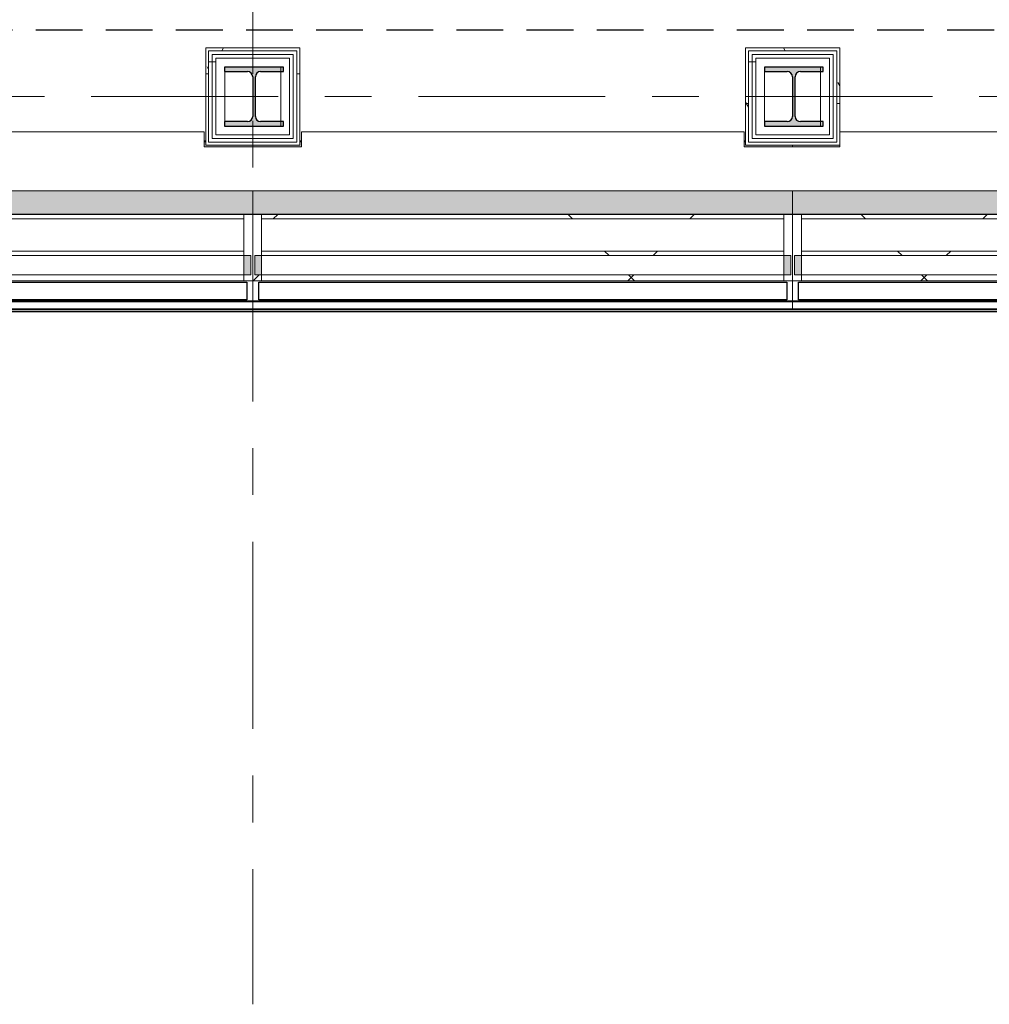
# Model space of a CAD drawing. Extents: x 2744 to 57639, y 3641 to 38820.
# Tile 36 of 179: x 14725 to 18018, y 16247 to 19589. Entities that reach past the tile are written whole.
import ezdxf

# ---------------------------------------------------------------- set-up
doc = ezdxf.new("R2010")
doc.units = 0
doc.header["$LTSCALE"] = 50
doc.linetypes.add('HIDDEN2', pattern=[4.7625, 3.175, -1.5875])
doc.linetypes.add('stramien', pattern=[22.225, 12.7, -3.175, 3.175, -3.175])
doc.layers.get('0').update_dxf_attribs({"linetype": 'CONTINUOUS'})
for name, color, linetype, lineweight in [('A-GLAZ', 8, 'CONTINUOUS', 25), ('A-WALL', 8, 'CONTINUOUS', 25), ('A-WALL-MBNI', 8, 'CONTINUOUS', 25), ('A-WALL-PATT', 8, 'CONTINUOUS', 50), ('I-WALL', 8, 'CONTINUOUS', 25), ('S-COLS', 8, 'CONTINUOUS', 18), ('S-GRID', 8, 'CONTINUOUS', 18)]:
    doc.layers.add(name, color=color, linetype=linetype, lineweight=lineweight)
pattern_1 = [(0, (0, 0), (406.4, 101.6), [33.528, -271.272, 33.528, -271.272, -1625.6]), (0, (0, 0), (406.4, 101.6), [-609.6, 33.528, -576.072, 33.528, -271.272, -711.2]), (0, (0, 0), (406.4, 101.6), [-1524, 33.528, -169.672, 33.528, -474.472]), (120, (152.4, 50.8), (-291.1882, 301.15272), [33.528, -271.272, 33.528, -271.272, -1625.6]), (120, (152.4, 50.8), (-291.1882, 301.15272), [-609.6, 33.528, -576.072, 33.528, -271.272, -711.2]), (120, (152.4, 50.8), (-291.1882, 301.15272), [-1524, 33.528, -169.672, 33.528, -474.472]), (240, (203.2, 254), (-115.2118, -402.75272), [33.528, -271.272, 33.528, -271.272, -1625.6]), (240, (203.2, 254), (-115.2118, -402.75272), [-609.6, 33.528, -576.072, 33.528, -271.272, -711.2]), (240, (203.2, 254), (-115.2118, -402.75272), [-1524, 33.528, -169.672, 33.528, -474.472])]
pattern_2 = [(0, (17189.93, 19095.7), (0, 500), []), (0, (17189.93, 19045.7), (0, 500), []), (0, (17189.93, 18995.7), (0, 500), []), (0, (17189.93, 18945.7), (0, 500), [])]
pattern_3 = [(0, (15356.6, 19095.7), (0, 500), []), (0, (15356.6, 19045.7), (0, 500), []), (0, (15356.6, 18995.7), (0, 500), []), (0, (15356.6, 18945.7), (0, 500), [])]
pattern_4 = [(45, (-18266.6, -18763.2), (-707.107, 707.107), []), (135, (-18266.6, -18763.2), (-707.107, -707.107), [])]
pattern_5 = [(45, (-16433.3, -18763.2), (-707.107, 707.107), []), (135, (-16433.3, -18763.2), (-707.107, -707.107), [])]
pattern_6 = [(45, (-14599.93, -18763.2), (-212.132, 212.132), [])]
pattern_7 = [(45, (-14599.9, -18763.2), (-707.107, 707.107), []), (135, (-14599.9, -18763.2), (-707.107, -707.107), [])]

# ---------------------------------------------------------------- blocks, each defined once
blk = doc.blocks.new('10844_ABT model nieuw_export 08-11-2012_rvt-1-Plotview 4e Verdieping - schaal 1 op 100')
at = {"layer": 'S-COLS', "lineweight": 5}
for points in [[(15420.8, 19228.2), (15620.8, 19228.2), (15620.8, 19243.2), (15543.3, 19243.2), (15530.5, 19248.5), (15525.3, 19261.2), (15525.3, 19395.2), (15530.5, 19407.9), (15543.3, 19413.2), (15620.8, 19413.2), (15620.8, 19428.2), (15420.8, 19428.2), (15420.8, 19413.2), (15498.3, 19413.2), (15511, 19407.9), (15516.3, 19395.2), (15516.3, 19261.2), (15511, 19248.5), (15498.3, 19243.2), (15420.8, 19243.2)], [(17253.8, 19228.2), (17453.8, 19228.2), (17453.8, 19243.2), (17376.3, 19243.2), (17363.5, 19248.5), (17358.3, 19261.2), (17358.3, 19395.2), (17363.5, 19407.9), (17376.3, 19413.2), (17453.8, 19413.2), (17453.8, 19428.2), (17253.8, 19428.2), (17253.8, 19413.2), (17331.3, 19413.2), (17344, 19407.9), (17349.3, 19395.2), (17349.3, 19261.2), (17344, 19248.5), (17331.3, 19243.2), (17253.8, 19243.2)]]:
    blk.add_hatch(color=256, dxfattribs=at).paths.add_polyline_path(points, flags=0)
at = {"layer": 'S-COLS', "color": 0, "lineweight": 25}
for p, q in [((15420.8, 19428.2), (15420.8, 19413.2)), ((15620.8, 19428.2), (15420.8, 19428.2)), ((15620.8, 19413.2), (15620.8, 19428.2)), ((17253.8, 19428.2), (17253.8, 19413.2)), ((17453.8, 19428.2), (17253.8, 19428.2)), ((17453.8, 19413.2), (17453.8, 19428.2)), ((15420.8, 19413.2), (15498.3, 19413.2)), ((15516.3, 19395.2), (15516.3, 19261.2)), ((15525.3, 19261.2), (15525.3, 19395.2)), ((15543.3, 19413.2), (15620.8, 19413.2)), ((17253.8, 19413.2), (17331.3, 19413.2)), ((17349.3, 19395.2), (17349.3, 19261.2)), ((17358.3, 19261.2), (17358.3, 19395.2)), ((17376.3, 19413.2), (17453.8, 19413.2)), ((15498.3, 19243.2), (15420.8, 19243.2)), ((15420.8, 19243.2), (15420.8, 19228.2)), ((15420.8, 19228.2), (15620.8, 19228.2)), ((15620.8, 19243.2), (15543.3, 19243.2)), ((15620.8, 19228.2), (15620.8, 19243.2)), ((17331.3, 19243.2), (17253.8, 19243.2)), ((17253.8, 19243.2), (17253.8, 19228.2)), ((17253.8, 19228.2), (17453.8, 19228.2)), ((17453.8, 19243.2), (17376.3, 19243.2)), ((17453.8, 19228.2), (17453.8, 19243.2))]:
    blk.add_line(p, q, dxfattribs=at)
for centre, start, end in [((15498.3, 19395.2), 0, 90), ((15543.3, 19395.2), 90, 180), ((17331.3, 19395.2), 0, 90), ((17376.3, 19395.2), 90, 180), ((15498.3, 19261.2), 270, 0), ((15543.3, 19261.2), 180, 270), ((17331.3, 19261.2), 270, 0), ((17376.3, 19261.2), 180, 270)]:
    blk.add_arc(centre, 18, start, end, dxfattribs=at)
blk = doc.blocks.new('28_KA_prefab betonnen borstwering vierde verdieping oostgevel - 28_KA_prefab betonnen borstwering vierde verdieping oostgevel-10146947-Plotview 4e Verdieping - schaal 1 op 100')
at = {"layer": 'A-WALL-PATT', "lineweight": 25}
h = blk.add_hatch(color=256, dxfattribs=at)
h.paths.add_polyline_path([(31916.6, 18928.2), (31916.6, 19008.2), (30183.2, 19008.2), (30183.2, 18929.2), (26516.6, 18929.2), (26516.6, 18929.2), (24683.3, 18929.2), (24683.2, 18929.2), (22849.9, 18929.2), (22849.9, 18929.2), (21016.6, 18929.2), (21016.6, 18929.2), (19183.3, 18929.2), (19183.2, 18929.2), (17349.9, 18929.2), (17349.9, 18929.2), (15516.6, 18929.2), (15516.6, 18929.2), (13683.3, 18929.2), (13683.2, 18929.2), (11849.9, 18929.2), (11849.9, 18929.2), (10016.6, 18929.2), (10016.6, 18929.2), (8183.3, 18929.2), (8183.2, 18929.2), (6349.9, 18929.2), (6349.9, 18929.2), (4516.6, 18929.2), (4515.8, 19163.2), (4366.6, 19163.2), (4366.6, 18948.2), (4516.6, 18948.2), (4516.6, 18928.2), (31689.3, 18928.2)], flags=0)
h.paths.add_polyline_path([(30278.3, 19158.2), (30348.3, 19158.2), (30348.3, 19178.2), (30343.3, 19178.2), (30343.3, 19163.2), (30183.2, 19163.2), (30183.2, 19158.2)], flags=0)
h.paths.add_polyline_path([(21016.6, 19158.2), (21016.6, 19158.2), (21016.6, 19163.2)], flags=0)
h.paths.add_polyline_path([(19183.2, 19158.2), (19183.3, 19158.2), (19183.2, 19163.2)], flags=0)
h.paths.add_polyline_path([(6349.9, 19158.2), (6349.9, 19158.2), (6349.9, 19163.2)], flags=0)
h.paths.add_polyline_path([(30018.3, 19174.2), (30023.3, 19174.2), (30023.3, 19178.2), (30018.3, 19178.2)], flags=0)
h.paths.add_polyline_path([(28514.9, 19174.2), (28514.9, 19178.2), (28509.9, 19178.2), (28509.9, 19174.2)], flags=0)
h.paths.add_polyline_path([(28184.9, 19174.2), (28189.9, 19174.2), (28189.9, 19178.2), (28184.9, 19178.2)], flags=0)
h.paths.add_polyline_path([(26356.6, 19174.2), (26356.6, 19178.2), (26351.6, 19178.2), (26351.6, 19174.2)], flags=0)
h.paths.add_polyline_path([(24848.3, 19174.2), (24848.3, 19178.2), (24843.3, 19178.2), (24843.3, 19174.2)], flags=0)
h.paths.add_polyline_path([(26681.6, 19174.2), (26681.6, 19178.2), (26676.6, 19178.2), (26676.6, 19174.2)], flags=0)
h.paths.add_polyline_path([(24518.3, 19174.2), (24523.3, 19174.2), (24523.3, 19178.2), (24518.3, 19178.2)], flags=0)
h.paths.add_polyline_path([(21176.6, 19174.2), (21181.6, 19174.2), (21181.6, 19178.2), (21176.6, 19178.2)], flags=0)
h.paths.add_polyline_path([(23014.9, 19174.2), (23014.9, 19178.2), (23009.9, 19178.2), (23009.9, 19174.2)], flags=0)
h.paths.add_polyline_path([(22689.9, 19174.2), (22689.9, 19178.2), (22684.9, 19178.2), (22684.9, 19174.2)], flags=0)
h.paths.add_polyline_path([(19018.3, 19174.2), (19023.3, 19174.2), (19023.3, 19178.2), (19018.3, 19178.2)], flags=0)
h.paths.add_polyline_path([(20851.6, 19174.2), (20856.6, 19174.2), (20856.6, 19178.2), (20851.6, 19178.2)], flags=0)
h.paths.add_polyline_path([(19348.3, 19174.2), (19348.3, 19178.2), (19343.3, 19178.2), (19343.3, 19174.2)], flags=0)
h.paths.add_polyline_path([(17189.9, 19174.2), (17189.9, 19178.2), (17184.9, 19178.2), (17184.9, 19174.2)], flags=0)
h.paths.add_polyline_path([(15676.6, 19174.2), (15681.6, 19174.2), (15681.6, 19178.2), (15676.6, 19178.2)], flags=0)
h.paths.add_polyline_path([(11689.9, 19174.2), (11689.9, 19178.2), (11684.9, 19178.2), (11684.9, 19174.2)], flags=0)
h.paths.add_polyline_path([(15351.6, 19174.2), (15356.6, 19174.2), (15356.6, 19178.2), (15351.6, 19178.2)], flags=0)
h.paths.add_polyline_path([(13848.3, 19174.2), (13848.3, 19178.2), (13843.3, 19178.2), (13843.3, 19174.2)], flags=0)
h.paths.add_polyline_path([(10181.6, 19174.2), (10181.6, 19178.2), (10176.6, 19178.2), (10176.6, 19174.2)], flags=0)
h.paths.add_polyline_path([(13523.3, 19174.2), (13523.3, 19178.2), (13518.3, 19178.2), (13518.3, 19174.2)], flags=0)
h.paths.add_polyline_path([(12014.9, 19174.2), (12014.9, 19178.2), (12009.9, 19178.2), (12009.9, 19174.2)], flags=0)
h.paths.add_polyline_path([(8348.3, 19174.2), (8348.3, 19178.2), (8343.3, 19178.2), (8343.3, 19174.2)], flags=0)
h.paths.add_polyline_path([(9856.6, 19174.2), (9856.6, 19178.2), (9851.6, 19178.2), (9851.6, 19174.2)], flags=0)
h.paths.add_polyline_path([(8023.3, 19174.2), (8023.3, 19178.2), (8018.3, 19178.2), (8018.3, 19174.2)], flags=0)
h.paths.add_polyline_path([(6189.9, 19174.2), (6189.9, 19178.2), (6184.9, 19178.2), (6184.9, 19174.2)], flags=0)
h.paths.add_polyline_path([(4681.6, 19174.2), (4681.6, 19178.2), (4676.6, 19178.2), (4676.6, 19174.2)], flags=0)
h.paths.add_polyline_path([(6514.9, 19174.2), (6514.9, 19178.2), (6509.9, 19178.2), (6509.9, 19174.2)], flags=0)
at = {"layer": 'A-WALL-MBNI'}
for p, q in [((15351.6, 19178.2), (15356.6, 19178.2)), ((15676.6, 19178.2), (15681.6, 19178.2)), ((17184.9, 19178.2), (17189.9, 19178.2))]:
    blk.add_line(p, q, dxfattribs=at)
blk = doc.blocks.new('31_KA_Houten vliesgevel met draaiend deel natuursteen gevel - 31_KA_Houten vliesgevel met draaiend deel natuursteen gevel-V190-Plotview 4e Verdieping - schaal 1 op 100')
at = {"layer": 'A-GLAZ'}
h = blk.add_hatch(color=256, dxfattribs=at)
h.paths.add_polyline_path([(-916.7, 166), (916.6, 166), (916.6, 245), (-916.7, 245), (-916.7, 220.1)], flags=0)
h.paths.add_polyline_path([(760.4, 395), (916.6, 395), (916.6, 400), (756.7, 400), (756.7, 411), (751.7, 410), (751.7, 395), (756.7, 395)], flags=0)
h.paths.add_polyline_path([(-916.7, 395), (-756.7, 395), (-756.7, 400), (-916.7, 400)], flags=0)
at = {"layer": 'A-GLAZ', "lineweight": 18}
h = blk.add_hatch(dxfattribs=at)
h.set_pattern_fill('FP_433', color=256, style=0, pattern_type=2)
h.set_pattern_definition(pattern_4)
h.paths.add_polyline_path([(151.9, 150), (886.6, 150), (886.6, 165), (-886.7, 165), (-886.7, 150), (-480, 150)], flags=0)
h = blk.add_hatch(dxfattribs=at)
h.set_pattern_fill('FP_432', color=256, style=0, pattern_type=2)
h.set_pattern_definition([(45, (-18266.6, -18763.2), (-212.132, 212.132), [])])
h.paths.add_polyline_path([(886.6, -60), (916.6, -60), (916.6, 165), (886.6, 165), (886.6, 26), (910.1, 26), (910.1, -40), (886.6, -40)], flags=0)
h = blk.add_hatch(dxfattribs=at)
h.set_pattern_fill('FP_433', color=256, style=0, pattern_type=2)
h.set_pattern_definition(pattern_4)
h.paths.add_polyline_path([(783.9, 26), (886.6, 26), (886.6, 41), (-886.7, 41), (-886.7, 26), (151.9, 26)], flags=0)
at = {"layer": 'A-GLAZ'}
h = blk.add_hatch(color=256, dxfattribs=at)
h.paths.add_polyline_path([(910.1, -40), (910.1, 26), (886.6, 26), (886.6, -40)], flags=0)
h.paths.add_polyline_path([(-886.7, -40), (-886.7, 26), (-910.2, 26), (-910.2, -40)], flags=0)
at = {"layer": 'A-GLAZ', "lineweight": 18}
h = blk.add_hatch(dxfattribs=at)
h.set_pattern_fill('FP_433', color=256, style=0, pattern_type=2)
h.set_pattern_definition(pattern_4)
h.paths.add_polyline_path([(886.6, -60), (886.6, -40), (-886.7, -40), (-886.7, -60), (783.9, -60)], flags=0)
at = {"layer": 'A-GLAZ'}
blk.add_hatch(color=256, dxfattribs=at).paths.add_polyline_path([(916.6, -158.6), (916.6, -155.6), (-916.7, -155.6), (-916.7, -158.6), (783.9, -158.6)], flags=0)
at = {"layer": 'A-GLAZ', "lineweight": 18}
for p, q in [((756.7, 411), (751.7, 411)), ((-916.7, 395), (-916.7, 400)), ((916.6, 400), (916.6, 395)), ((-916.7, 166), (-916.7, 245)), ((916.6, 245), (916.6, 166)), ((-916.7, 166), (916.6, 166)), ((-916.7, 165), (-916.7, -60)), ((-886.7, 165), (-916.7, 165)), ((-886.7, 26), (-886.7, 165)), ((886.6, 165), (-886.7, 165)), ((-886.7, 165), (-886.7, 150)), ((886.6, 150), (-886.7, 150)), ((-886.7, 150), (-886.7, 41)), ((-886.7, 150), (886.6, 150)), ((916.6, 165), (886.6, 165)), ((886.6, 165), (886.6, 26)), ((886.6, 150), (886.6, 165)), ((886.6, 41), (886.6, 150)), ((916.6, -60), (916.6, 165)), ((-886.7, 41), (886.6, 41)), ((886.6, 41), (-886.7, 41)), ((-886.7, 41), (-886.7, 26)), ((886.6, 26), (886.6, 41)), ((-910.2, -40), (-910.2, 26)), ((-910.2, 26), (-886.7, 26)), ((-886.7, 26), (886.6, 26)), ((-886.7, 26), (-886.7, -40)), ((886.6, 26), (910.1, 26)), ((886.6, -40), (886.6, 26)), ((910.1, 26), (910.1, -40)), ((-916.7, -60), (-886.7, -60)), ((-916.7, -128.6), (-916.7, -60)), ((-886.7, -40), (-910.2, -40)), ((-886.7, -60), (-886.7, -40)), ((886.6, -40), (-886.7, -40)), ((-886.7, -40), (-886.7, -60)), ((-886.7, -60), (886.6, -60)), ((910.1, -40), (886.6, -40)), ((886.6, -40), (886.6, -60)), ((886.6, -60), (886.6, -40)), ((886.6, -60), (916.6, -60)), ((916.6, -60), (916.6, -128.6)), ((-916.7, -131.6), (-916.7, -128.6)), ((916.6, -128.6), (-916.7, -128.6)), ((-916.7, -155.6), (-916.7, -131.6)), ((916.6, -131.6), (-916.7, -131.6)), ((916.6, -128.6), (916.6, -131.6)), ((916.6, -131.6), (916.6, -155.6)), ((-916.7, -155.6), (-916.7, -158.6)), ((916.6, -155.6), (-916.7, -155.6)), ((-916.7, -158.6), (916.6, -158.6)), ((916.6, -158.6), (916.6, -155.6))]:
    blk.add_line(p, q, dxfattribs=at)
at = {"layer": 'A-GLAZ'}
for p, q in [((-896.7, -125), (-896.7, -65)), ((-896.7, -65), (896.6, -65)), ((896.6, -65), (896.6, -125)), ((896.6, -125), (-896.7, -125))]:
    blk.add_line(p, q, dxfattribs=at)
blk = doc.blocks.new('31_KA_Houten vliesgevel met draaiend deel natuursteen gevel - 31_KA_Houten vliesgevel met draaiend deel natuursteen gevel-V191-Plotview 4e Verdieping - schaal 1 op 100')
at = {"layer": 'A-GLAZ'}
h = blk.add_hatch(color=256, dxfattribs=at)
h.paths.add_polyline_path([(-542.5, 166), (916.6, 166), (916.6, 245), (-916.7, 245), (-916.7, 166), (-858.5, 166)], flags=0)
h.paths.add_polyline_path([(-916.7, 395), (-751.7, 395), (-751.7, 411), (-756.7, 410), (-756.7, 400), (-916.7, 400)], flags=0)
h.paths.add_polyline_path([(751.7, 395), (916.6, 395), (916.6, 400), (756.7, 400), (756.7, 411), (751.7, 410), (751.7, 400)], flags=0)
at = {"layer": 'A-GLAZ', "lineweight": 18}
h = blk.add_hatch(dxfattribs=at)
h.set_pattern_fill('FP_434', color=256, style=0, pattern_type=2)
h.set_pattern_definition([(45, (-16433.27, -18763.2), (-212.132, 212.132), [])])
h.paths.add_polyline_path([(-886.7, -60), (-886.7, -40), (-910.2, -40), (-910.2, 26), (-886.7, 26), (-886.7, 165), (-916.7, 165), (-916.7, -60)], flags=0)
h = blk.add_hatch(dxfattribs=at)
h.set_pattern_fill('FP_435', color=256, style=0, pattern_type=2)
h.set_pattern_definition(pattern_5)
h.paths.add_polyline_path([(89.4, 150), (886.6, 150), (886.6, 165), (-886.7, 165), (-886.7, 150), (-542.5, 150)], flags=0)
h = blk.add_hatch(dxfattribs=at)
h.set_pattern_fill('FP_435', color=256, style=0, pattern_type=2)
h.set_pattern_definition(pattern_5)
h.paths.add_polyline_path([(721.4, 26), (886.6, 26), (886.6, 41), (-886.7, 41), (-886.7, 26), (89.4, 26)], flags=0)
at = {"layer": 'A-GLAZ'}
h = blk.add_hatch(color=256, dxfattribs=at)
h.paths.add_polyline_path([(910.1, -40), (910.1, 26), (886.6, 26), (886.6, -40)], flags=0)
h.paths.add_polyline_path([(-910.2, -40), (-886.7, -40), (-886.7, 26), (-910.2, 26), (-910.2, 0.3)], flags=0)
at = {"layer": 'A-GLAZ', "lineweight": 18}
h = blk.add_hatch(dxfattribs=at)
h.set_pattern_fill('FP_435', color=256, style=0, pattern_type=2)
h.set_pattern_definition(pattern_5)
h.paths.add_polyline_path([(886.6, -60), (886.6, -40), (-886.7, -40), (-886.7, -60), (721.4, -60)], flags=0)
at = {"layer": 'A-GLAZ'}
blk.add_hatch(color=256, dxfattribs=at).paths.add_polyline_path([(916.6, -158.6), (916.6, -155.6), (-916.7, -155.6), (-916.7, -158.6), (721.4, -158.6)], flags=0)
at = {"layer": 'A-GLAZ', "lineweight": 18}
for p, q in [((-751.7, 411), (-756.7, 411)), ((756.7, 411), (751.7, 411)), ((-916.7, 395), (-916.7, 400)), ((916.6, 400), (916.6, 395)), ((-916.7, 166), (-916.7, 245)), ((916.6, 245), (916.6, 166)), ((-916.7, 166), (916.6, 166)), ((-916.7, 165), (-916.7, -60)), ((-886.7, 165), (-916.7, 165)), ((-886.7, 26), (-886.7, 165)), ((886.6, 165), (-886.7, 165)), ((-886.7, 165), (-886.7, 150)), ((886.6, 150), (-886.7, 150)), ((-886.7, 150), (-886.7, 41)), ((-886.7, 150), (886.6, 150)), ((916.6, 165), (886.6, 165)), ((886.6, 165), (886.6, 26)), ((886.6, 150), (886.6, 165)), ((886.6, 41), (886.6, 150)), ((916.6, -60), (916.6, 165)), ((-886.7, 41), (886.6, 41)), ((886.6, 41), (-886.7, 41)), ((-886.7, 41), (-886.7, 26)), ((886.6, 26), (886.6, 41)), ((-910.2, -40), (-910.2, 26)), ((-910.2, 26), (-886.7, 26)), ((-886.7, 26), (886.6, 26)), ((-886.7, 26), (-886.7, -40)), ((886.6, 26), (910.1, 26)), ((886.6, -40), (886.6, 26)), ((910.1, 26), (910.1, -40)), ((-916.7, -60), (-886.7, -60)), ((-916.7, -128.6), (-916.7, -60)), ((-886.7, -40), (-910.2, -40)), ((-886.7, -60), (-886.7, -40)), ((886.6, -40), (-886.7, -40)), ((-886.7, -40), (-886.7, -60)), ((-886.7, -60), (886.6, -60)), ((910.1, -40), (886.6, -40)), ((886.6, -40), (886.6, -60)), ((886.6, -60), (886.6, -40)), ((886.6, -60), (916.6, -60)), ((916.6, -60), (916.6, -128.6)), ((-916.7, -131.6), (-916.7, -128.6)), ((916.6, -128.6), (-916.7, -128.6)), ((-916.7, -155.6), (-916.7, -131.6)), ((916.6, -131.6), (-916.7, -131.6)), ((916.6, -128.6), (916.6, -131.6)), ((916.6, -131.6), (916.6, -155.6)), ((-916.7, -155.6), (-916.7, -158.6)), ((916.6, -155.6), (-916.7, -155.6)), ((-916.7, -158.6), (916.6, -158.6)), ((916.6, -158.6), (916.6, -155.6))]:
    blk.add_line(p, q, dxfattribs=at)
at = {"layer": 'A-GLAZ'}
for p, q in [((-896.7, -125), (-896.7, -65)), ((-896.7, -65), (896.6, -65)), ((896.6, -65), (896.6, -125)), ((896.6, -125), (-896.7, -125))]:
    blk.add_line(p, q, dxfattribs=at)
blk = doc.blocks.new('31_KA_Houten vliesgevel met draaiend deel natuursteen gevel - 31_KA_Houten vliesgevel met draaiend deel natuursteen gevel-V192-Plotview 4e Verdieping - schaal 1 op 100')
at = {"layer": 'A-GLAZ'}
h = blk.add_hatch(color=256, dxfattribs=at)
h.paths.add_polyline_path([(-869.2, 166), (916.6, 166), (916.6, 245), (-869.2, 245), (-869.2, 182), (-916.7, 182), (-916.7, 166), (-879.2, 166)], flags=0)
h.paths.add_polyline_path([(-779.2, 395), (-751.7, 395), (-751.7, 411), (-756.7, 410), (-756.7, 400), (-869.2, 400), (-869.2, 395), (-821.7, 395)], flags=0)
h.paths.add_polyline_path([(797.9, 395), (916.6, 395), (916.6, 400), (756.7, 400), (756.7, 411), (751.7, 410), (751.7, 395), (791.7, 395)], flags=0)
at = {"layer": 'A-GLAZ', "lineweight": 18}
h = blk.add_hatch(dxfattribs=at)
h.set_pattern_fill('FP_436', color=256, style=0, pattern_type=2)
h.set_pattern_definition(pattern_6)
h.paths.add_polyline_path([(-886.7, -60), (-886.7, -40), (-910.2, -40), (-910.2, 26), (-886.7, 26), (-886.7, 165), (-916.7, 165), (-916.7, -60)], flags=0)
h = blk.add_hatch(dxfattribs=at)
h.set_pattern_fill('FP_437', color=256, style=0, pattern_type=2)
h.set_pattern_definition(pattern_7)
h.paths.add_polyline_path([(27, 150), (886.6, 150), (886.6, 165), (-886.7, 165), (-886.7, 150), (-605, 150)], flags=0)
h = blk.add_hatch(dxfattribs=at)
h.set_pattern_fill('FP_436', color=256, style=0, pattern_type=2)
h.set_pattern_definition(pattern_6)
h.paths.add_polyline_path([(886.6, -60), (916.6, -60), (916.6, 165), (886.6, 165), (886.6, 26), (910.1, 26), (910.1, -40), (886.6, -40)], flags=0)
h = blk.add_hatch(dxfattribs=at)
h.set_pattern_fill('FP_437', color=256, style=0, pattern_type=2)
h.set_pattern_definition(pattern_7)
h.paths.add_polyline_path([(658.9, 26), (886.6, 26), (886.6, 41), (-886.7, 41), (-886.7, 26), (27, 26)], flags=0)
at = {"layer": 'A-GLAZ'}
h = blk.add_hatch(color=256, dxfattribs=at)
h.paths.add_polyline_path([(910.1, -40), (910.1, 26), (886.6, 26), (886.6, -40)], flags=0)
h.paths.add_polyline_path([(-910.2, -40), (-886.7, -40), (-886.7, 26), (-910.2, 26), (-910.2, 0.3)], flags=0)
at = {"layer": 'A-GLAZ', "lineweight": 18}
h = blk.add_hatch(dxfattribs=at)
h.set_pattern_fill('FP_437', color=256, style=0, pattern_type=2)
h.set_pattern_definition(pattern_7)
h.paths.add_polyline_path([(886.6, -60), (886.6, -40), (-886.7, -40), (-886.7, -60), (658.9, -60)], flags=0)
at = {"layer": 'A-GLAZ'}
blk.add_hatch(color=256, dxfattribs=at).paths.add_polyline_path([(916.6, -158.6), (916.6, -155.6), (-916.7, -155.6), (-916.7, -158.6), (658.9, -158.6)], flags=0)
at = {"layer": 'A-GLAZ', "lineweight": 18}
for p, q in [((-751.7, 411), (-756.7, 411)), ((756.7, 411), (751.7, 411)), ((916.6, 400), (916.6, 395)), ((916.6, 245), (916.6, 166)), ((-916.7, 166), (-916.7, 182)), ((-916.7, 166), (916.6, 166)), ((-916.7, 165), (-916.7, -60)), ((-886.7, 165), (-916.7, 165)), ((-886.7, 26), (-886.7, 165)), ((886.6, 165), (-886.7, 165)), ((-886.7, 165), (-886.7, 150)), ((886.6, 150), (-886.7, 150)), ((-886.7, 150), (-886.7, 41)), ((-886.7, 150), (886.6, 150)), ((916.6, 165), (886.6, 165)), ((886.6, 165), (886.6, 26)), ((886.6, 150), (886.6, 165)), ((886.6, 41), (886.6, 150)), ((916.6, -60), (916.6, 165)), ((-886.7, 41), (886.6, 41)), ((886.6, 41), (-886.7, 41)), ((-886.7, 41), (-886.7, 26)), ((886.6, 26), (886.6, 41)), ((-910.2, -40), (-910.2, 26)), ((-910.2, 26), (-886.7, 26)), ((-886.7, 26), (886.6, 26)), ((-886.7, 26), (-886.7, -40)), ((886.6, 26), (910.1, 26)), ((886.6, -40), (886.6, 26)), ((910.1, 26), (910.1, -40)), ((-916.7, -60), (-886.7, -60)), ((-916.7, -128.6), (-916.7, -60)), ((-886.7, -40), (-910.2, -40)), ((-886.7, -60), (-886.7, -40)), ((886.6, -40), (-886.7, -40)), ((-886.7, -40), (-886.7, -60)), ((-886.7, -60), (886.6, -60)), ((910.1, -40), (886.6, -40)), ((886.6, -40), (886.6, -60)), ((886.6, -60), (886.6, -40)), ((886.6, -60), (916.6, -60)), ((916.6, -60), (916.6, -128.6)), ((-916.7, -131.6), (-916.7, -128.6)), ((916.6, -128.6), (-916.7, -128.6)), ((-916.7, -155.6), (-916.7, -131.6)), ((916.6, -131.6), (-916.7, -131.6)), ((916.6, -128.6), (916.6, -131.6)), ((916.6, -131.6), (916.6, -155.6)), ((-916.7, -155.6), (-916.7, -158.6)), ((916.6, -155.6), (-916.7, -155.6)), ((-916.7, -158.6), (916.6, -158.6)), ((916.6, -158.6), (916.6, -155.6))]:
    blk.add_line(p, q, dxfattribs=at)
at = {"layer": 'A-GLAZ'}
for p, q in [((-896.7, -125), (-896.7, -65)), ((-896.7, -65), (896.6, -65)), ((896.6, -65), (896.6, -125)), ((896.6, -125), (-896.7, -125))]:
    blk.add_line(p, q, dxfattribs=at)
blk = doc.blocks.new('vensterbank tweede verdieping3 - vensterbank tweede verdieping-12052795-Plotview 4e Verdieping - schaal 1 op 100')
at = {"layer": 'A-GLAZ', "lineweight": 18}
for p, q in [((15351.6, 19208.2), (13848.3, 19208.2)), ((15351.6, 19158.2), (15351.6, 19208.2)), ((17184.9, 19208.2), (15681.6, 19208.2)), ((15681.6, 19208.2), (15681.6, 19158.2)), ((17184.9, 19158.2), (17184.9, 19208.2)), ((19018.3, 19208.2), (17509.9, 19208.2)), ((15681.6, 19158.2), (15351.6, 19158.2)), ((17509.9, 19158.2), (17184.9, 19158.2)), ((17509.9, 19163.2), (17509.9, 19158.2)), ((13730.8, 19008.2), (28300.9, 19008.2))]:
    blk.add_line(p, q, dxfattribs=at)
blk = doc.blocks.new('Onderlegger 4e verdieping')
at = {"layer": 'A-WALL-PATT', "lineweight": 18}
h = blk.add_hatch(dxfattribs=at)
h.set_pattern_fill('FP_9', color=256, style=0, pattern_type=2)
h.set_pattern_definition(pattern_1)
h.paths.add_polyline_path([(15366.6, 19483.2), (15676.6, 19483.2), (15676.6, 19493.2), (15356.6, 19493.2), (15356.6, 19483.2)], flags=0)
h = blk.add_hatch(dxfattribs=at)
h.set_pattern_fill('FP_9', color=256, style=0, pattern_type=2)
h.set_pattern_definition(pattern_1)
h.paths.add_polyline_path([(15366.6, 19163.2), (15366.6, 19483.2), (15356.6, 19483.2), (15356.6, 19163.2)], flags=0)
h = blk.add_hatch(dxfattribs=at)
h.set_pattern_fill('FP_191', color=256, angle=-270, style=0, pattern_type=2)
h.set_pattern_definition([(270, (15316.6, 19493.2), (500, 3e-14), []), (270, (15266.6, 19493.2), (500, 3e-14), []), (270, (15216.6, 19493.2), (500, 3e-14), []), (270, (15166.6, 19493.2), (500, 3e-14), [])])
h.paths.add_polyline_path([(15654.1, 19470.7), (15666.6, 19470.7), (15666.6, 19483.2), (15366.6, 19483.2), (15366.6, 19470.7), (15574.8, 19470.7)], flags=0)
h = blk.add_hatch(dxfattribs=at)
h.set_pattern_fill('FP_9', color=256, style=0, pattern_type=2)
h.set_pattern_definition(pattern_1)
h.paths.add_polyline_path([(15666.6, 19163.2), (15676.6, 19163.2), (15676.6, 19483.2), (15666.6, 19483.2), (15666.6, 19173.2)], flags=0)
h = blk.add_hatch(dxfattribs=at)
h.set_pattern_fill('FP_9', color=256, style=0, pattern_type=2)
h.set_pattern_definition(pattern_1)
h.paths.add_polyline_path([(17499.9, 19483.2), (17509.9, 19483.2), (17509.9, 19493.2), (17189.9, 19493.2), (17189.9, 19483.2), (17470.6, 19483.2)], flags=0)
h = blk.add_hatch(dxfattribs=at)
h.set_pattern_fill('FP_9', color=256, style=0, pattern_type=2)
h.set_pattern_definition(pattern_1)
h.paths.add_polyline_path([(17199.9, 19163.2), (17199.9, 19483.2), (17189.9, 19483.2), (17189.9, 19163.2)], flags=0)
h = blk.add_hatch(dxfattribs=at)
h.set_pattern_fill('FP_189', color=256, angle=-270, style=0, pattern_type=2)
h.set_pattern_definition([(270, (17149.93, 19493.2), (500, 3e-14), []), (270, (17099.93, 19493.2), (500, 3e-14), []), (270, (17049.93, 19493.2), (500, 3e-14), []), (270, (16999.93, 19493.2), (500, 3e-14), [])])
h.paths.add_polyline_path([(17487.4, 19470.7), (17499.9, 19470.7), (17499.9, 19483.2), (17199.9, 19483.2), (17199.9, 19470.7), (17470.6, 19470.7)], flags=0)
h = blk.add_hatch(dxfattribs=at)
h.set_pattern_fill('FP_9', color=256, style=0, pattern_type=2)
h.set_pattern_definition(pattern_1)
h.paths.add_polyline_path([(17499.9, 19163.2), (17509.9, 19163.2), (17509.9, 19483.2), (17499.9, 19483.2), (17499.9, 19173.2)], flags=0)
h = blk.add_hatch(dxfattribs=at)
h.set_pattern_fill('FP_192', color=256, angle=90, style=0, pattern_type=2)
h.set_pattern_definition(pattern_3)
h.paths.add_polyline_path([(15379.1, 19173.2), (15379.1, 19470.7), (15366.6, 19470.7), (15366.6, 19173.2)], flags=0)
h = blk.add_hatch(dxfattribs=at)
h.set_pattern_fill('FP_192', color=256, angle=90, style=0, pattern_type=2)
h.set_pattern_definition(pattern_3)
h.paths.add_polyline_path([(15391.6, 19185.7), (15391.6, 19458.2), (15379.1, 19458.2), (15379.1, 19185.7)], flags=0)
h = blk.add_hatch(dxfattribs=at)
h.set_pattern_fill('FP_190', color=256, angle=90, style=0, pattern_type=2)
h.set_pattern_definition(pattern_2)
h.paths.add_polyline_path([(17212.4, 19173.2), (17212.4, 19470.7), (17199.9, 19470.7), (17199.9, 19173.2)], flags=0)
h = blk.add_hatch(dxfattribs=at)
h.set_pattern_fill('FP_190', color=256, angle=90, style=0, pattern_type=2)
h.set_pattern_definition(pattern_2)
h.paths.add_polyline_path([(17224.9, 19185.7), (17224.9, 19458.2), (17212.4, 19458.2), (17212.4, 19185.7)], flags=0)
at = {"layer": 'A-WALL-PATT', "lineweight": 5}
h = blk.add_hatch(color=256, dxfattribs=at)
h.paths.add_polyline_path([(28349.9, 18629.8), (28349.9, 18629.8), (28349.9, 18631.6)], flags=0)
h.paths.add_polyline_path([(30183.2, 18629.8), (30186.6, 18629.8), (30186.6, 18733.2), (30183.2, 18733.2), (30183.2, 18631.6)], flags=0)
h.paths.add_polyline_path([(24683.2, 18629.8), (24683.3, 18629.8), (24683.2, 18631.6)], flags=0)
h.paths.add_polyline_path([(15516.6, 18629.8), (15516.6, 18629.8), (15516.6, 18631.6)], flags=0)
h.paths.add_polyline_path([(11849.9, 18629.8), (11849.9, 18629.8), (11849.9, 18631.6)], flags=0)
h.paths.add_polyline_path([(6349.9, 18629.8), (6349.9, 18629.8), (6349.9, 18631.6)], flags=0)
h.paths.add_polyline_path([(4516.6, 18629.8), (4515.8, 18688.2), (4513.3, 18688.2), (4513.3, 18638.2), (4516.6, 18638.2), (4516.6, 18629.8)], flags=0)
at = {"layer": 'A-WALL'}
blk.add_line((30186.6, 18598.2), (4516.6, 18598.2), dxfattribs=at)
at = {"layer": 'I-WALL', "lineweight": 18}
for p, q in [((15676.6, 19493.2), (15356.6, 19493.2)), ((15356.6, 19493.2), (15356.6, 19163.2)), ((15666.6, 19483.2), (15366.6, 19483.2)), ((15366.6, 19483.2), (15366.6, 19173.2)), ((15666.6, 19483.2), (15666.6, 19173.2)), ((15676.6, 19163.2), (15676.6, 19493.2)), ((17509.9, 19493.2), (17189.9, 19493.2)), ((17189.9, 19493.2), (17189.9, 19163.2)), ((17499.9, 19483.2), (17199.9, 19483.2)), ((17199.9, 19483.2), (17199.9, 19173.2)), ((17499.9, 19483.2), (17499.9, 19173.2)), ((17509.9, 19163.2), (17509.9, 19493.2)), ((15654.1, 19470.7), (15379.1, 19470.7)), ((15379.1, 19470.7), (15379.1, 19185.7)), ((15641.6, 19458.2), (15391.6, 19458.2)), ((15391.6, 19458.2), (15391.6, 19198.2)), ((15641.6, 19458.2), (15641.6, 19198.2)), ((15654.1, 19470.7), (15654.1, 19185.7)), ((17487.4, 19470.7), (17212.4, 19470.7)), ((17212.4, 19470.7), (17212.4, 19185.7)), ((17474.9, 19458.2), (17224.9, 19458.2)), ((17224.9, 19458.2), (17224.9, 19198.2)), ((17474.9, 19458.2), (17474.9, 19198.2)), ((17487.4, 19470.7), (17487.4, 19185.7)), ((15421.6, 19428.2), (15611.6, 19428.2)), ((15421.6, 19228.2), (15421.6, 19428.2)), ((15611.6, 19428.2), (15611.6, 19228.2)), ((17254.9, 19428.2), (17444.9, 19428.2)), ((17254.9, 19228.2), (17254.9, 19428.2)), ((17444.9, 19428.2), (17444.9, 19228.2)), ((15611.6, 19228.2), (15421.6, 19228.2)), ((17444.9, 19228.2), (17254.9, 19228.2)), ((15654.1, 19185.7), (15379.1, 19185.7)), ((15641.6, 19198.2), (15391.6, 19198.2)), ((17487.4, 19185.7), (17212.4, 19185.7)), ((17474.9, 19198.2), (17224.9, 19198.2)), ((15356.6, 19163.2), (15676.6, 19163.2)), ((15666.6, 19173.2), (15366.6, 19173.2)), ((17189.9, 19163.2), (17509.9, 19163.2)), ((17499.9, 19173.2), (17199.9, 19173.2))]:
    blk.add_line(p, q, dxfattribs=at)
at = {"layer": 'S-GRID', "linetype": 'stramien'}
for p, q in [((15516.6, 37820.1), (15516.6, 16247.5)), ((2743.8, 19328.2), (56270.4, 19328.2))]:
    blk.add_line(p, q, dxfattribs=at)
at = {"lineweight": 5}
blk.add_blockref('10844_ABT model nieuw_export 08-11-2012_rvt-1-Plotview 4e Verdieping - schaal 1 op 100', (0, 0), dxfattribs=at)
at = {"layer": 'A-GLAZ'}
for name, p in [('vensterbank tweede verdieping3 - vensterbank tweede verdieping-12052795-Plotview 4e Verdieping - schaal 1 op 100', (0, 0)), ('31_KA_Houten vliesgevel met draaiend deel natuursteen gevel - 31_KA_Houten vliesgevel met draaiend deel natuursteen gevel-V192-Plotview 4e Verdieping - schaal 1 op 100', (14599.9, 18763.2)), ('31_KA_Houten vliesgevel met draaiend deel natuursteen gevel - 31_KA_Houten vliesgevel met draaiend deel natuursteen gevel-V191-Plotview 4e Verdieping - schaal 1 op 100', (16433.3, 18763.2)), ('31_KA_Houten vliesgevel met draaiend deel natuursteen gevel - 31_KA_Houten vliesgevel met draaiend deel natuursteen gevel-V190-Plotview 4e Verdieping - schaal 1 op 100', (18266.6, 18763.2))]:
    blk.add_blockref(name, p, dxfattribs=at)
at = {"layer": 'A-WALL-MBNI'}
blk.add_blockref('28_KA_prefab betonnen borstwering vierde verdieping oostgevel - 28_KA_prefab betonnen borstwering vierde verdieping oostgevel-10146947-Plotview 4e Verdieping - schaal 1 op 100', (0, 0), dxfattribs=at)

msp = doc.modelspace()

# ---------------------------------------------------------------- linework, layer by layer
at = {"color": 254, "linetype": 'HIDDEN2'}
msp.add_line((28273.26, 19553.2), (4741.6, 19553.2), dxfattribs=at)

# ---------------------------------------------------------------- block references
msp.add_blockref('Onderlegger 4e verdieping', (0, 0))

doc.saveas('drawing.dxf')
